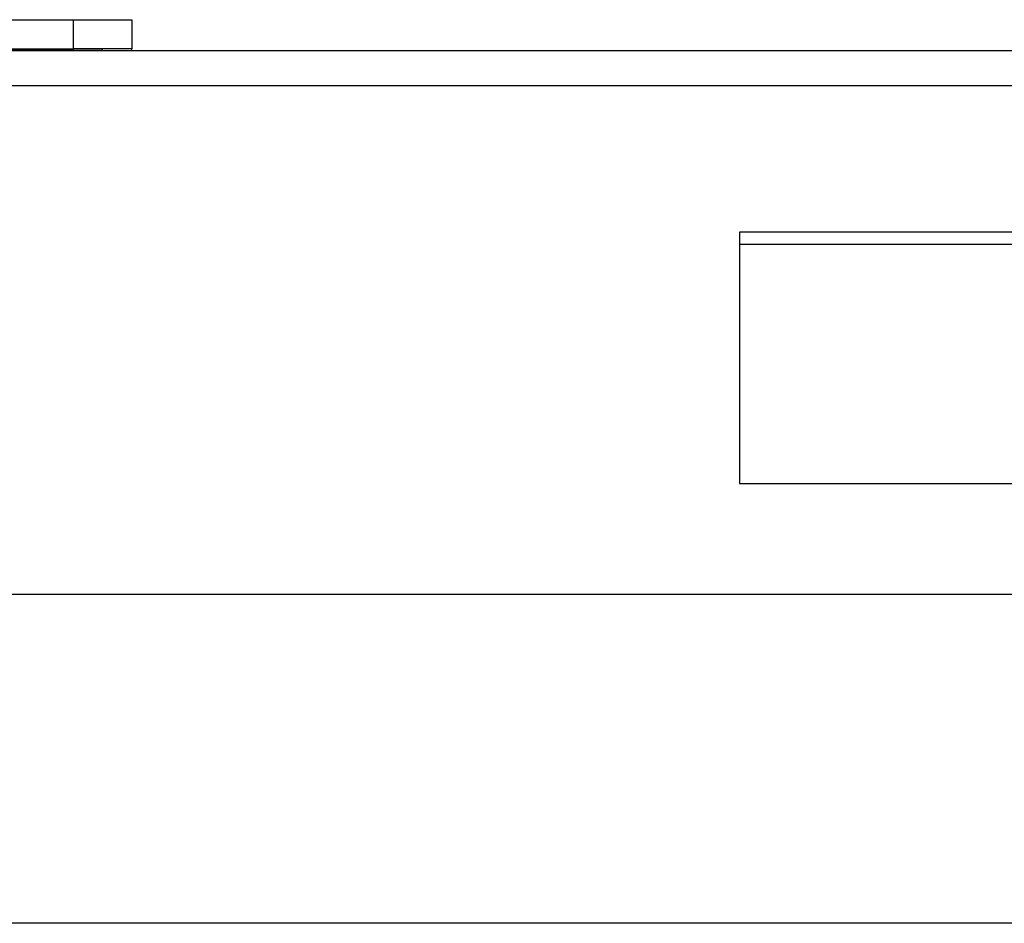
# Model space of a CAD drawing. Header units: millimetres. Extents: x 28 to 394, y 21 to 255.
# Tile 2 of 15: x 171 to 188, y 87 to 102. Entities that reach past the tile are written whole.
import ezdxf

# ---------------------------------------------------------------- set-up
doc = ezdxf.new("R2010")
doc.units = ezdxf.units.MM

msp = doc.modelspace()

# ---------------------------------------------------------------- linework, layer by layer
at = {"color": 7, "linetype": 'Continuous', "lineweight": 25}
for p, q in [((162.26, 102.26), (171.86, 102.26)), ((171.86, 101.76), (171.86, 102.26)), ((171.86, 102.26), (172.86, 102.26)), ((172.86, 102.26), (172.86, 101.76)), ((234.661, 101.73), (158.261, 101.73)), ((162.26, 101.76), (171.86, 101.76)), ((164.86, 101.74), (172.35, 101.74)), ((172.86, 101.76), (171.86, 101.76)), ((172.35, 101.74), (172.35, 101.73)), ((234.661, 101.128), (158.261, 101.128)), ((207.261, 98.628), (183.261, 98.628)), ((183.261, 98.628), (183.261, 94.328)), ((183.261, 98.42), (207.261, 98.42)), ((183.261, 94.328), (207.261, 94.328)), ((234.661, 92.427), (158.261, 92.427)), ((234.661, 86.807), (158.261, 86.807))]:
    msp.add_line(p, q, dxfattribs=at)
at = {"color": 7, "linetype": 'Continuous', "lineweight": 25, "flags": 128}
msp.add_lwpolyline([(172.86, 101.73), (172.86, 101.75), (172.86, 101.76)], dxfattribs=at)
at = {"color": 7, "linetype": 'Continuous', "lineweight": 25}
msp.add_arc((172.35, 101.75), 0.01, 270, 90, dxfattribs=at)

doc.saveas('drawing.dxf')
